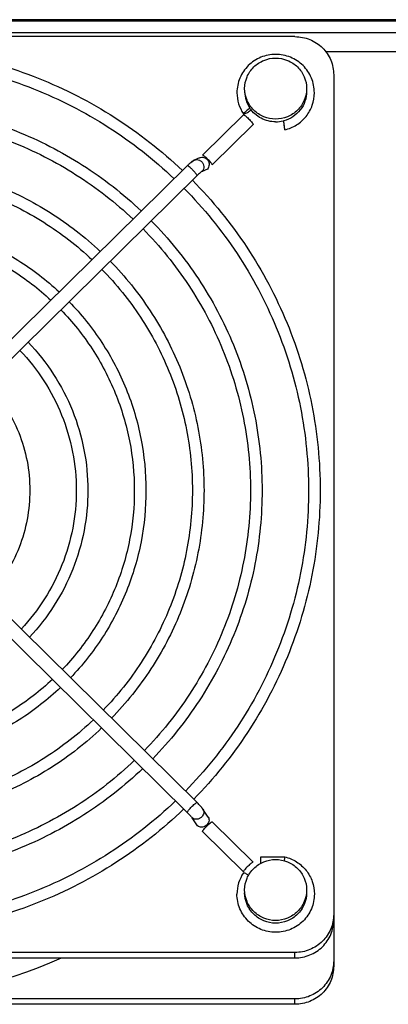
# Model space of a CAD drawing. Extents: x -1404 to 1181, y 8 to 1628.
# Tile 10 of 75: x -583 to -535, y 386 to 513. Entities that reach past the tile are written whole.
import ezdxf

# ---------------------------------------------------------------- set-up
doc = ezdxf.new("R2010")
doc.units = 0
doc.header["$LTSCALE"] = 65.395
doc.layers.add('SG48_1', color=7, linetype='CONTINUOUS')

msp = doc.modelspace()

# ---------------------------------------------------------------- linework, layer by layer
at = {"layer": 'SG48_1', "color": 6, "linetype": 'CONTINUOUS'}
for p, q in [((-429.41, 513.1), (-717.01, 513.1)), ((-726.41, 511.45), (-527.41, 511.45)), ((-547.41, 510.91), (-657.41, 510.91)), ((-542.41, 505.98), (-542.41, 390.97)), ((-554.07, 500.84), (-559.36, 495.63)), ((-554.07, 500.94), (-554.06, 500.93)), ((-554.07, 500.94), (-554.06, 500.93)), ((-561.32, 494.26), (-598.8, 457.34)), ((-559.74, 495.28), (-560.42, 494.97)), ((-560.06, 492.98), (-597.53, 456.07)), ((-560.06, 412.09), (-597.53, 448.99)), ((-561.32, 410.8), (-598.79, 447.71)), ((-560.05, 412.08), (-560.06, 412.09)), ((-558.62, 410.19), (-559.3, 411.21)), ((-552.81, 404.4), (-558.1, 409.6)), ((-551.84, 405.07), (-548.73, 405.07)), ((-554.07, 403.01), (-554.06, 403.02)), ((-554.07, 403.01), (-554.06, 403.02)), ((-547.41, 392.73), (-657.41, 392.73)), ((-657.41, 392.04), (-547.41, 392.04)), ((-547.41, 386.74), (-657.41, 386.74))]:
    msp.add_line(p, q, dxfattribs=at)
at = {"layer": 'SG48_1', "color": 9, "linetype": 'CONTINUOUS'}
for p, q in [((-429.41, 512.89), (-717.01, 512.89)), ((-527.41, 508.97), (-543.43, 508.97)), ((-547.41, 392.04), (-547.41, 392.73)), ((-547.41, 386.05), (-547.41, 386.74))]:
    msp.add_line(p, q, dxfattribs=at)
at = {"layer": 'SG48_1', "color": 2, "linetype": 'CONTINUOUS'}
for p, q in [((-559.36, 495.62), (-554.08, 500.82)), ((-552.81, 499.57), (-558.09, 494.36)), ((-548.9, 500.04), (-548.88, 499.86)), ((-548.88, 499.86), (-548.84, 499.62)), ((-558.73, 493.83), (-559.41, 493.52)), ((-560, 409.06), (-560.68, 410.09)), ((-558.09, 409.59), (-552.81, 404.38)), ((-554.08, 403.13), (-559.36, 408.33)), ((-551.84, 404.25), (-551.84, 405.07)), ((-551.84, 405.06), (-548.73, 405.06)), ((-547.41, 386.05), (-657.41, 386.05))]:
    msp.add_line(p, q, dxfattribs=at)
at = {"layer": 'SG48_1', "color": 6, "linetype": 'CONTINUOUS'}
for centre, radius, start, end in [((-550.01, 503.68), 4.89, 180.025, 213.9909), ((-555.35, 488.2), 8.5, 133.3133, 134.5712), ((-562.59, 408.94), 4.01, 37.1505, 38.549), ((-550.01, 400.27), 4.89, 146.0091, 179.975), ((-602.39, 447.52), 60.78, 269.9879, 294.0913)]:
    msp.add_arc(centre, radius, start, end, dxfattribs=at)
at = {"layer": 'SG48_1', "color": 2, "linetype": 'CONTINUOUS'}
for centre, radius, start, end in [((-550.01, 503.85), 3.9, 180.0335, 214.378), ((-549.91, 503.99), 4.07, 270.0208, 283.617), ((-549.9, 503.96), 4.05, 283.6444, 284.715), ((-549.9, 503.96), 4.05, 284.715, 284.9353), ((-565.48, 497.73), 16.78, 7.5535, 7.9571), ((-574.57, 496.5), 25.95, 6.5678, 7.6006), ((-552.93, 498.65), 4.2, 4.2068, 4.7027), ((-555.84, 488.68), 7.82, 133.978, 134.5631), ((-556.1, 488.94), 7.44, 133.3754, 133.9796), ((-560.26, 410.58), 0.644, 213.6068, 228.991), ((-559.15, 409.83), 0.644, 33.6068, 48.991)]:
    msp.add_arc(centre, radius, start, end, dxfattribs=at)
at = {"layer": 'SG48_1', "color": 9, "linetype": 'CONTINUOUS'}
msp.add_arc((-559.83, 410.86), 0.644, 33.6068, 48.991, dxfattribs=at)
at = {"layer": 'SG48_1', "color": 6, "linetype": 'CONTINUOUS'}
for points, knots in [([(-547.41, 510.91), (-546.76, 510.91), (-545.44, 510.65), (-543.78, 509.56), (-542.67, 507.92), (-542.41, 506.62), (-542.41, 505.98)], [0, 0, 0, 0, 0.251765, 0.5025, 0.75177, 1, 1, 1, 1]), ([(-602.41, 509.73), (-598.69, 509.73), (-591.23, 509.03), (-580.47, 505.89), (-570.51, 500.79), (-564.63, 496.19), (-561.95, 493.64)], [0, 0, 0, 0, 0.250603, 0.500943, 0.750794, 1, 1, 1, 1]), ([(-602.41, 508.23), (-598.78, 508.23), (-591.53, 507.55), (-581.05, 504.5), (-571.35, 499.54), (-565.63, 495.06), (-563.02, 492.58)], [0, 0, 0, 0, 0.250634, 0.500991, 0.750835, 1, 1, 1, 1]), ([(-544.91, 503.68), (-544.91, 504.32), (-545.17, 505.62), (-546.28, 507.27), (-547.95, 508.36), (-549.91, 508.74), (-551.86, 508.36), (-553.53, 507.27), (-554.64, 505.62), (-554.91, 504.32), (-554.91, 503.68)], [0, 0, 0, 0, 0.124405, 0.249158, 0.374404, 0.5, 0.625596, 0.750843, 0.875595, 1, 1, 1, 1]), ([(-553.91, 504.21), (-553.91, 504.72), (-553.7, 505.76), (-552.8, 507.07), (-551.47, 507.94), (-550.43, 508.15), (-549.91, 508.15)], [0, 0, 0, 0, 0.24823, 0.4975, 0.748235, 1, 1, 1, 1]), ([(-549.91, 508.15), (-549.39, 508.15), (-548.34, 507.94), (-547.01, 507.07), (-546.12, 505.76), (-545.91, 504.72), (-545.91, 504.21)], [0, 0, 0, 0, 0.251765, 0.5025, 0.75177, 1, 1, 1, 1]), ([(-549.91, 500.27), (-550.43, 500.27), (-551.47, 500.47), (-552.8, 501.35), (-553.7, 502.66), (-553.91, 503.7), (-553.91, 504.21)], [0, 0, 0, 0, 0.251765, 0.5025, 0.75177, 1, 1, 1, 1]), ([(-545.91, 504.21), (-545.91, 503.7), (-546.12, 502.66), (-547.01, 501.35), (-548.34, 500.47), (-549.39, 500.27), (-549.91, 500.27)], [0, 0, 0, 0, 0.24823, 0.4975, 0.748235, 1, 1, 1, 1]), ([(-548.73, 498.88), (-548.2, 499.01), (-547.16, 499.44), (-545.91, 500.56), (-545.09, 502.03), (-544.91, 503.13), (-544.91, 503.68)], [0, 0, 0, 0, 0.251115, 0.501463, 0.750991, 1, 1, 1, 1]), ([(-602.41, 502.35), (-599.18, 502.35), (-592.7, 501.74), (-583.35, 499.02), (-574.7, 494.61), (-569.59, 490.62), (-567.25, 488.41)], [0, 0, 0, 0, 0.250598, 0.500934, 0.750787, 1, 1, 1, 1]), ([(-602.41, 500.85), (-599.27, 500.85), (-593, 500.26), (-583.94, 497.63), (-575.54, 493.35), (-570.59, 489.5), (-568.32, 487.36)], [0, 0, 0, 0, 0.250632, 0.500989, 0.750833, 1, 1, 1, 1]), ([(-602.41, 494.96), (-599.67, 494.96), (-594.17, 494.45), (-586.24, 492.15), (-578.89, 488.42), (-574.54, 485.06), (-572.56, 483.19)], [0, 0, 0, 0, 0.25059, 0.500922, 0.750777, 1, 1, 1, 1]), ([(-560.79, 494.73), (-560.82, 494.71), (-560.96, 494.6), (-561.09, 494.48), (-561.18, 494.39)], [0, 0, 0, 0, 0.229628, 1, 1, 1, 1]), ([(-560.55, 494.9), (-560.61, 494.86), (-560.69, 494.81), (-560.77, 494.75), (-560.79, 494.73)], [0, 0, 0, 0, 0.742468, 1, 1, 1, 1]), ([(-560.42, 494.97), (-560.43, 494.96), (-560.48, 494.94), (-560.52, 494.92), (-560.55, 494.9)], [0, 0, 0, 0, 0.260178, 1, 1, 1, 1]), ([(-602.41, 493.46), (-599.76, 493.46), (-594.47, 492.97), (-586.82, 490.76), (-579.74, 487.17), (-575.54, 483.93), (-573.63, 482.14)], [0, 0, 0, 0, 0.25063, 0.500986, 0.750831, 1, 1, 1, 1]), ([(-560.66, 492.38), (-558.06, 489.74), (-553.35, 483.96), (-548.11, 474.1), (-544.88, 463.44), (-544.16, 456.04), (-544.16, 452.36)], [0, 0, 0, 0, 0.250815, 0.500969, 0.750621, 1, 1, 1, 1]), ([(-561.73, 491.32), (-559.19, 488.76), (-554.61, 483.12), (-549.51, 473.53), (-546.36, 463.15), (-545.66, 455.95), (-545.66, 452.36)], [0, 0, 0, 0, 0.25086, 0.501023, 0.750655, 1, 1, 1, 1]), ([(-602.41, 487.58), (-600.16, 487.58), (-595.65, 487.16), (-589.13, 485.28), (-583.08, 482.24), (-579.5, 479.49), (-577.86, 477.97)], [0, 0, 0, 0, 0.250579, 0.500905, 0.750763, 1, 1, 1, 1]), ([(-565.97, 487.15), (-563.71, 484.86), (-559.63, 479.82), (-555.08, 471.26), (-552.29, 461.99), (-551.66, 455.56), (-551.66, 452.36)], [0, 0, 0, 0, 0.250808, 0.500961, 0.750615, 1, 1, 1, 1]), ([(-602.41, 486.08), (-600.25, 486.08), (-595.94, 485.68), (-589.71, 483.89), (-583.93, 480.99), (-580.5, 478.37), (-578.93, 476.91)], [0, 0, 0, 0, 0.250627, 0.500981, 0.750827, 1, 1, 1, 1]), ([(-567.04, 486.1), (-564.84, 483.87), (-560.89, 478.99), (-556.48, 470.68), (-553.77, 461.69), (-553.16, 455.46), (-553.16, 452.36)], [0, 0, 0, 0, 0.250859, 0.501023, 0.750655, 1, 1, 1, 1]), ([(-571.27, 481.93), (-569.36, 479.98), (-565.9, 475.69), (-562.06, 468.41), (-559.69, 460.54), (-559.16, 455.08), (-559.16, 452.36)], [0, 0, 0, 0, 0.250799, 0.50095, 0.750608, 1, 1, 1, 1]), ([(-572.34, 480.88), (-570.49, 478.99), (-567.16, 474.86), (-563.45, 467.84), (-561.17, 460.24), (-560.66, 454.98), (-560.66, 452.36)], [0, 0, 0, 0, 0.250859, 0.501022, 0.750654, 1, 1, 1, 1]), ([(-576.58, 476.71), (-575.01, 475.09), (-572.18, 471.56), (-569.03, 465.56), (-567.09, 459.08), (-566.66, 454.6), (-566.66, 452.36)], [0, 0, 0, 0, 0.250787, 0.500935, 0.750598, 1, 1, 1, 1]), ([(-577.64, 475.65), (-576.14, 474.11), (-573.44, 470.73), (-570.43, 464.99), (-568.57, 458.79), (-568.16, 454.5), (-568.16, 452.36)], [0, 0, 0, 0, 0.250858, 0.501021, 0.750653, 1, 1, 1, 1]), ([(-581.88, 471.48), (-580.66, 470.21), (-578.45, 467.43), (-576, 462.72), (-574.5, 457.63), (-574.16, 454.11), (-574.16, 452.36)], [0, 0, 0, 0, 0.250768, 0.500912, 0.750583, 1, 1, 1, 1]), ([(-582.95, 470.43), (-581.8, 469.23), (-579.71, 466.6), (-577.4, 462.14), (-575.98, 457.34), (-575.66, 454.02), (-575.66, 452.36)], [0, 0, 0, 0, 0.250857, 0.501019, 0.750652, 1, 1, 1, 1]), ([(-587.19, 466.26), (-586.31, 465.32), (-584.73, 463.3), (-582.98, 459.87), (-581.9, 456.18), (-581.66, 453.63), (-581.66, 452.36)], [0, 0, 0, 0, 0.250736, 0.500873, 0.750558, 1, 1, 1, 1]), ([(-581.66, 452.36), (-581.66, 451.11), (-581.89, 448.6), (-582.93, 444.96), (-584.63, 441.58), (-586.17, 439.57), (-587.02, 438.64)], [0, 0, 0, 0, 0.249458, 0.499151, 0.749284, 1, 1, 1, 1]), ([(-575.66, 452.36), (-575.66, 450.72), (-575.97, 447.44), (-577.36, 442.69), (-579.62, 438.28), (-581.65, 435.67), (-582.78, 434.47)], [0, 0, 0, 0, 0.249362, 0.499002, 0.74916, 1, 1, 1, 1]), ([(-574.16, 452.36), (-574.16, 450.62), (-574.49, 447.14), (-575.96, 442.12), (-578.36, 437.45), (-580.51, 434.68), (-581.71, 433.41)], [0, 0, 0, 0, 0.249428, 0.499106, 0.749247, 1, 1, 1, 1]), ([(-568.16, 452.36), (-568.16, 450.24), (-568.56, 445.99), (-570.38, 439.84), (-573.34, 434.15), (-576, 430.78), (-577.47, 429.24)], [0, 0, 0, 0, 0.249358, 0.498996, 0.749155, 1, 1, 1, 1]), ([(-566.66, 452.36), (-566.66, 450.14), (-567.08, 445.69), (-568.99, 439.27), (-572.08, 433.31), (-574.86, 429.8), (-576.4, 428.19)], [0, 0, 0, 0, 0.249411, 0.499079, 0.749225, 1, 1, 1, 1]), ([(-560.66, 452.36), (-560.66, 449.76), (-561.16, 444.53), (-563.41, 437), (-567.06, 430.01), (-570.35, 425.9), (-572.17, 424.02)], [0, 0, 0, 0, 0.249355, 0.498992, 0.749152, 1, 1, 1, 1]), ([(-559.16, 452.36), (-559.16, 449.66), (-559.68, 444.24), (-562.01, 436.42), (-565.8, 429.18), (-569.21, 424.91), (-571.1, 422.96)], [0, 0, 0, 0, 0.2494, 0.499062, 0.749211, 1, 1, 1, 1]), ([(-553.16, 452.36), (-553.16, 449.27), (-553.76, 443.08), (-556.44, 434.15), (-560.79, 425.88), (-564.7, 421.01), (-566.86, 418.79)], [0, 0, 0, 0, 0.249353, 0.498989, 0.74915, 1, 1, 1, 1]), ([(-551.66, 452.36), (-551.66, 449.18), (-552.28, 442.79), (-555.04, 433.58), (-559.53, 425.05), (-563.56, 420.03), (-565.79, 417.74)], [0, 0, 0, 0, 0.249391, 0.499049, 0.7492, 1, 1, 1, 1]), ([(-545.66, 452.36), (-545.66, 448.79), (-546.35, 441.63), (-549.46, 431.3), (-554.51, 421.75), (-559.05, 416.13), (-561.56, 413.57)], [0, 0, 0, 0, 0.249351, 0.498987, 0.749148, 1, 1, 1, 1]), ([(-544.16, 452.36), (-544.16, 448.69), (-544.87, 441.34), (-548.07, 430.73), (-553.25, 420.92), (-557.91, 415.15), (-560.49, 412.52)], [0, 0, 0, 0, 0.249385, 0.49904, 0.749193, 1, 1, 1, 1]), ([(-578.75, 427.97), (-580.32, 426.49), (-583.77, 423.83), (-589.59, 420.87), (-595.88, 419.05), (-600.23, 418.64), (-602.41, 418.64)], [0, 0, 0, 0, 0.24916, 0.499002, 0.749362, 1, 1, 1, 1]), ([(-577.68, 426.92), (-579.33, 425.37), (-582.92, 422.57), (-589.01, 419.47), (-595.58, 417.57), (-600.13, 417.14), (-602.41, 417.14)], [0, 0, 0, 0, 0.249226, 0.49908, 0.749412, 1, 1, 1, 1]), ([(-573.45, 422.75), (-575.37, 420.93), (-579.58, 417.64), (-586.71, 414), (-594.41, 411.76), (-599.74, 411.25), (-602.41, 411.25)], [0, 0, 0, 0, 0.249159, 0.499001, 0.749361, 1, 1, 1, 1]), ([(-572.38, 421.7), (-574.37, 419.8), (-578.73, 416.39), (-586.12, 412.61), (-594.11, 410.28), (-599.64, 409.75), (-602.41, 409.75)], [0, 0, 0, 0, 0.249214, 0.499066, 0.749402, 1, 1, 1, 1]), ([(-568.14, 417.53), (-570.41, 415.36), (-575.38, 411.46), (-583.82, 407.13), (-592.94, 404.47), (-599.25, 403.87), (-602.41, 403.87)], [0, 0, 0, 0, 0.249158, 0.499, 0.74936, 1, 1, 1, 1]), ([(-567.07, 416.47), (-569.41, 414.24), (-574.54, 410.21), (-583.24, 405.74), (-592.64, 402.99), (-599.15, 402.37), (-602.41, 402.37)], [0, 0, 0, 0, 0.249205, 0.499055, 0.749396, 1, 1, 1, 1]), ([(-562.84, 412.3), (-565.45, 409.8), (-571.19, 405.28), (-580.93, 400.26), (-591.46, 397.18), (-598.76, 396.48), (-602.41, 396.48)], [0, 0, 0, 0, 0.249157, 0.498999, 0.749359, 1, 1, 1, 1]), ([(-559.46, 411.43), (-559.5, 411.49), (-559.69, 411.71), (-559.89, 411.92), (-560.05, 412.08)], [0, 0, 0, 0, 0.228725, 1, 1, 1, 1]), ([(-561.77, 411.25), (-564.45, 408.67), (-570.35, 404.03), (-580.35, 398.87), (-591.17, 395.7), (-598.66, 394.98), (-602.41, 394.98)], [0, 0, 0, 0, 0.249199, 0.499048, 0.749391, 1, 1, 1, 1]), ([(-560.8, 410.22), (-560.82, 410.25), (-560.88, 410.33), (-561.05, 410.53), (-561.2, 410.69), (-561.32, 410.8)], [0, 0, 0, 0, 0.143293, 0.389014, 1, 1, 1, 1]), ([(-559.3, 411.21), (-559.3, 411.22), (-559.34, 411.27), (-559.37, 411.32), (-559.4, 411.36)], [0, 0, 0, 0, 0.241667, 1, 1, 1, 1]), ([(-553.91, 400.8), (-553.91, 401.32), (-553.7, 402.35), (-552.8, 403.66), (-551.47, 404.54), (-550.43, 404.74), (-549.91, 404.74)], [0, 0, 0, 0, 0.24823, 0.4975, 0.748235, 1, 1, 1, 1]), ([(-549.91, 404.74), (-549.39, 404.74), (-548.34, 404.54), (-547.01, 403.66), (-546.12, 402.35), (-545.91, 401.32), (-545.91, 400.8)], [0, 0, 0, 0, 0.251765, 0.5025, 0.75177, 1, 1, 1, 1]), ([(-548.73, 405.07), (-548.73, 405.07), (-548.74, 405.07), (-548.74, 405.06), (-548.74, 405.03), (-548.75, 404.99), (-548.76, 404.94), (-548.77, 404.87), (-548.79, 404.75), (-548.8, 404.66), (-548.81, 404.59)], [0, 0, 0, 0, 0.005292, 0.018766, 0.070973, 0.156137, 0.272657, 0.418302, 0.590301, 1, 1, 1, 1]), ([(-548.73, 405.07), (-548.2, 404.95), (-547.16, 404.51), (-545.91, 403.39), (-545.09, 401.92), (-544.91, 400.82), (-544.91, 400.27)], [0, 0, 0, 0, 0.251115, 0.501463, 0.750991, 1, 1, 1, 1]), ([(-548.73, 405.06), (-548.73, 405.06), (-548.73, 405.07), (-548.73, 405.07), (-548.73, 405.07)], [0, 0, 0, 0, 0.726218, 1, 1, 1, 1]), ([(-544.91, 400.27), (-544.91, 399.63), (-545.17, 398.33), (-546.28, 396.69), (-547.95, 395.59), (-549.91, 395.21), (-551.86, 395.59), (-553.53, 396.69), (-554.64, 398.33), (-554.91, 399.63), (-554.91, 400.27)], [0, 0, 0, 0, 0.124405, 0.249158, 0.374404, 0.5, 0.625596, 0.750843, 0.875595, 1, 1, 1, 1]), ([(-549.91, 396.86), (-550.43, 396.86), (-551.47, 397.07), (-552.8, 397.94), (-553.7, 399.25), (-553.91, 400.29), (-553.91, 400.8)], [0, 0, 0, 0, 0.251765, 0.5025, 0.75177, 1, 1, 1, 1]), ([(-545.91, 400.8), (-545.91, 400.29), (-546.12, 399.25), (-547.01, 397.94), (-548.34, 397.07), (-549.39, 396.86), (-549.91, 396.86)], [0, 0, 0, 0, 0.24823, 0.4975, 0.748235, 1, 1, 1, 1]), ([(-542.41, 397.66), (-542.41, 397.01), (-542.67, 395.72), (-543.78, 394.08), (-545.44, 392.99), (-546.76, 392.73), (-547.41, 392.73)], [0, 0, 0, 0, 0.24823, 0.4975, 0.748235, 1, 1, 1, 1]), ([(-547.41, 392.04), (-546.76, 392.04), (-545.44, 392.29), (-543.78, 393.38), (-542.67, 395.02), (-542.41, 396.32), (-542.41, 396.96)], [0, 0, 0, 0, 0.251765, 0.5025, 0.75177, 1, 1, 1, 1]), ([(-542.41, 391.66), (-542.41, 391.02), (-542.67, 389.72), (-543.78, 388.09), (-545.44, 387), (-546.76, 386.74), (-547.41, 386.74)], [0, 0, 0, 0, 0.24823, 0.4975, 0.748235, 1, 1, 1, 1])]:
    msp.add_open_spline(points, degree=3, knots=knots, dxfattribs=at)
at = {"layer": 'SG48_1', "color": 2, "linetype": 'CONTINUOUS'}
for points, knots in [([(-545.91, 503.85), (-545.91, 503.42), (-546.05, 502.56), (-546.67, 501.41), (-547.64, 500.52), (-548.44, 500.16), (-548.86, 500.05)], [0, 0, 0, 0, 0.248558, 0.497868, 0.748366, 1, 1, 1, 1]), ([(-554, 501.06), (-554.01, 501.04), (-554.04, 501), (-554.07, 500.96), (-554.07, 500.95)], [0, 0, 0, 0, 0.634547, 1, 1, 1, 1]), ([(-554.07, 500.84), (-554.07, 500.84), (-554.05, 500.84), (-554.03, 500.83), (-554.02, 500.83)], [0, 0, 0, 0, 0.357386, 1, 1, 1, 1]), ([(-554.06, 500.93), (-554.05, 500.92), (-554, 500.92), (-553.96, 500.94), (-553.93, 500.95)], [0, 0, 0, 0, 0.325176, 1, 1, 1, 1]), ([(-554.02, 500.83), (-553.98, 500.81), (-553.87, 500.74), (-553.63, 500.54), (-553.37, 500.28), (-553.11, 500.01), (-552.98, 499.85), (-552.89, 499.73), (-552.84, 499.66), (-552.82, 499.61), (-552.81, 499.58), (-552.81, 499.57)], [0, 0, 0, 0, 0.081562, 0.207712, 0.535934, 0.701608, 0.843513, 0.900543, 0.946183, 0.9794, 1, 1, 1, 1]), ([(-553.22, 501.65), (-553.38, 501.56), (-553.6, 501.41), (-553.85, 501.2), (-553.96, 501.1), (-554, 501.06)], [0, 0, 0, 0, 0.56811, 0.813096, 1, 1, 1, 1]), ([(-553.93, 500.95), (-553.87, 500.97), (-553.74, 501.03), (-553.45, 501.19), (-553.23, 501.34), (-553.07, 501.45)], [0, 0, 0, 0, 0.184262, 0.42915, 1, 1, 1, 1]), ([(-549.91, 499.91), (-550.23, 499.91), (-550.88, 499.99), (-551.8, 500.34), (-552.61, 500.9), (-553.04, 501.39), (-553.23, 501.65)], [0, 0, 0, 0, 0.250935, 0.501438, 0.751178, 1, 1, 1, 1]), ([(-548.84, 499.62), (-548.84, 499.57), (-548.81, 499.37), (-548.78, 499.18), (-548.76, 499.04)], [0, 0, 0, 0, 0.291979, 1, 1, 1, 1]), ([(-548.74, 499), (-548.74, 499.03), (-548.76, 499.19), (-548.77, 499.34), (-548.79, 499.47)], [0, 0, 0, 0, 0.190938, 1, 1, 1, 1]), ([(-548.76, 499.04), (-548.76, 499.01), (-548.75, 498.96), (-548.74, 498.9), (-548.73, 498.88)], [0, 0, 0, 0, 0.500308, 1, 1, 1, 1]), ([(-548.73, 498.89), (-548.73, 498.9), (-548.73, 498.92), (-548.73, 498.94), (-548.74, 498.96)], [0, 0, 0, 0, 0.171303, 1, 1, 1, 1]), ([(-548.73, 498.88), (-548.73, 498.88), (-548.73, 498.88), (-548.73, 498.89), (-548.73, 498.89)], [0, 0, 0, 0, 0.273782, 1, 1, 1, 1]), ([(-559.21, 495.57), (-559.24, 495.59), (-559.28, 495.61), (-559.33, 495.64), (-559.35, 495.64)], [0, 0, 0, 0, 0.638033, 1, 1, 1, 1]), ([(-558.09, 494.36), (-558.09, 494.37), (-558.1, 494.4), (-558.14, 494.47), (-558.22, 494.58), (-558.35, 494.74), (-558.51, 494.93), (-558.7, 495.12), (-558.93, 495.34), (-559.1, 495.49), (-559.21, 495.57)], [0, 0, 0, 0, 0.019214, 0.049327, 0.14147, 0.269869, 0.423171, 0.587482, 0.747828, 1, 1, 1, 1]), ([(-561.21, 494.35), (-561.11, 494.45), (-560.97, 494.58), (-560.79, 494.71), (-560.71, 494.76), (-560.68, 494.77)], [0, 0, 0, 0, 0.616139, 0.843618, 1, 1, 1, 1]), ([(-559.74, 495.28), (-559.66, 495.32), (-559.46, 495.37), (-559.06, 495.32), (-558.62, 495), (-558.47, 494.48), (-558.56, 494.08), (-558.66, 493.91), (-558.73, 493.83)], [0, 0, 0, 0, 0.121985, 0.245562, 0.496101, 0.749947, 0.876192, 1, 1, 1, 1]), ([(-559.41, 493.52), (-559.45, 493.5), (-559.54, 493.44), (-559.68, 493.33), (-559.86, 493.17), (-559.99, 493.05), (-560.05, 492.99)], [0, 0, 0, 0, 0.15356, 0.383573, 0.673178, 1, 1, 1, 1]), ([(-558.62, 410.19), (-558.57, 410.11), (-558.5, 409.93), (-558.51, 409.63), (-558.64, 409.35), (-558.86, 409.11), (-559.14, 408.94), (-559.45, 408.87), (-559.76, 408.91), (-559.93, 409), (-560, 409.06)], [0, 0, 0, 0, 0.113888, 0.233219, 0.360235, 0.493242, 0.627858, 0.759036, 0.883182, 1, 1, 1, 1]), ([(-559.36, 408.33), (-559.36, 408.35), (-559.35, 408.38), (-559.32, 408.44), (-559.26, 408.52), (-559.16, 408.66), (-558.99, 408.85), (-558.77, 409.08), (-558.55, 409.29), (-558.37, 409.45), (-558.24, 409.54), (-558.18, 409.58), (-558.13, 409.61), (-558.1, 409.61), (-558.1, 409.6)], [0, 0, 0, 0, 0.023015, 0.061273, 0.11427, 0.180416, 0.342891, 0.526531, 0.705937, 0.856336, 0.91405, 0.957484, 0.985654, 1, 1, 1, 1]), ([(-552.95, 404.34), (-553.07, 404.26), (-553.24, 404.11), (-553.47, 403.88), (-553.66, 403.69), (-553.82, 403.51), (-553.95, 403.35), (-554.03, 403.24), (-554.07, 403.17), (-554.08, 403.14), (-554.08, 403.13)], [0, 0, 0, 0, 0.252172, 0.412518, 0.576829, 0.730131, 0.85853, 0.950673, 0.980786, 1, 1, 1, 1]), ([(-552.82, 404.4), (-552.84, 404.4), (-552.89, 404.38), (-552.93, 404.35), (-552.95, 404.34)], [0, 0, 0, 0, 0.361967, 1, 1, 1, 1]), ([(-554.06, 403.02), (-554.05, 403.03), (-554, 403.03), (-553.96, 403.02), (-553.93, 403.01)], [0, 0, 0, 0, 0.325176, 1, 1, 1, 1]), ([(-553.93, 403.01), (-553.85, 402.98), (-553.67, 402.89), (-553.5, 402.78), (-553.4, 402.72)], [0, 0, 0, 0, 0.42359, 1, 1, 1, 1]), ([(-549.91, 396.51), (-550.43, 396.51), (-551.47, 396.71), (-552.8, 397.59), (-553.7, 398.9), (-553.91, 399.93), (-553.91, 400.45)], [0, 0, 0, 0, 0.251765, 0.5025, 0.75177, 1, 1, 1, 1]), ([(-545.91, 400.45), (-545.91, 399.93), (-546.12, 398.9), (-547.01, 397.59), (-548.34, 396.71), (-549.39, 396.51), (-549.91, 396.51)], [0, 0, 0, 0, 0.24823, 0.4975, 0.748235, 1, 1, 1, 1]), ([(-542.41, 390.97), (-542.41, 390.33), (-542.67, 389.03), (-543.78, 387.39), (-545.44, 386.3), (-546.76, 386.05), (-547.41, 386.05)], [0, 0, 0, 0, 0.24823, 0.4975, 0.748235, 1, 1, 1, 1])]:
    msp.add_open_spline(points, degree=3, knots=knots, dxfattribs=at)
for points in [[(-554.08, 500.82), (-554.08, 500.83), (-554.08, 500.83), (-554.07, 500.84)], [(-554.07, 500.95), (-554.07, 500.94), (-554.06, 500.94), (-554.06, 500.93)], [(-559.35, 495.64), (-559.35, 495.64), (-559.36, 495.64), (-559.36, 495.63)], [(-559.36, 495.63), (-559.36, 495.63), (-559.36, 495.62), (-559.36, 495.62)], [(-560.05, 492.99), (-560.05, 492.99), (-560.05, 492.98), (-560.06, 492.98)], [(-558.1, 409.6), (-558.09, 409.6), (-558.09, 409.59), (-558.09, 409.59)], [(-552.81, 404.4), (-552.81, 404.4), (-552.82, 404.4), (-552.82, 404.4)], [(-552.81, 404.38), (-552.81, 404.39), (-552.81, 404.39), (-552.81, 404.4)], [(-554.07, 403.01), (-554.07, 403.01), (-554.06, 403.01), (-554.06, 403.02)]]:
    msp.add_open_spline(points, degree=3, dxfattribs=at)
at = {"layer": 'SG48_1', "color": 9, "linetype": 'CONTINUOUS'}
for points in [[(-561.32, 494.26), (-561.32, 494.25), (-561.32, 494.25), (-561.32, 494.24)], [(-561.3, 494.26), (-561.31, 494.26), (-561.31, 494.26), (-561.32, 494.26)], [(-560.68, 494.77), (-560.61, 494.85), (-560.52, 494.92), (-560.42, 494.97)], [(-560.42, 494.97), (-560.32, 495.01), (-560.2, 495.04), (-560.09, 495.04)], [(-560.06, 412.09), (-560.05, 412.08), (-560.05, 412.08), (-560.05, 412.07)], [(-561.32, 410.8), (-561.32, 410.81), (-561.32, 410.81), (-561.32, 410.82)]]:
    msp.add_open_spline(points, degree=3, dxfattribs=at)
for points, knots in [([(-561.17, 494.2), (-561.2, 494.22), (-561.24, 494.24), (-561.29, 494.26), (-561.3, 494.26)], [0, 0, 0, 0, 0.637292, 1, 1, 1, 1]), ([(-560.09, 495.04), (-559.98, 495.04), (-559.75, 494.99), (-559.55, 494.86), (-559.47, 494.78)], [0, 0, 0, 0, 0.494493, 1, 1, 1, 1]), ([(-559.47, 494.78), (-559.39, 494.7), (-559.25, 494.5), (-559.17, 494.16), (-559.22, 493.81), (-559.33, 493.6), (-559.41, 493.52)], [0, 0, 0, 0, 0.25339, 0.506659, 0.756056, 1, 1, 1, 1]), ([(-560.69, 493.77), (-560.77, 493.86), (-560.93, 494.01), (-561.1, 494.14), (-561.17, 494.2)], [0, 0, 0, 0, 0.567997, 1, 1, 1, 1]), ([(-560.11, 493.12), (-560.18, 493.22), (-560.37, 493.44), (-560.57, 493.66), (-560.69, 493.77)], [0, 0, 0, 0, 0.432226, 1, 1, 1, 1]), ([(-560.07, 493.05), (-560.07, 493.06), (-560.09, 493.08), (-560.1, 493.1), (-560.11, 493.12)], [0, 0, 0, 0, 0.220098, 1, 1, 1, 1]), ([(-560.05, 492.99), (-560.05, 492.99), (-560.05, 493.02), (-560.06, 493.04), (-560.07, 493.05)], [0, 0, 0, 0, 0.176774, 1, 1, 1, 1]), ([(-560.69, 411.6), (-560.61, 411.67), (-560.48, 411.8), (-560.31, 411.95), (-560.19, 412.03), (-560.13, 412.07), (-560.09, 412.09), (-560.06, 412.09), (-560.06, 412.09)], [0, 0, 0, 0, 0.382612, 0.699097, 0.819786, 0.910464, 0.969408, 1, 1, 1, 1]), ([(-561.32, 410.82), (-561.32, 410.82), (-561.32, 410.85), (-561.31, 410.87), (-561.3, 410.88)], [0, 0, 0, 0, 0.176774, 1, 1, 1, 1]), ([(-561.3, 410.88), (-561.3, 410.89), (-561.29, 410.91), (-561.27, 410.93), (-561.26, 410.94)], [0, 0, 0, 0, 0.220098, 1, 1, 1, 1]), ([(-561.26, 410.94), (-561.19, 411.05), (-561.01, 411.27), (-560.8, 411.49), (-560.69, 411.6)], [0, 0, 0, 0, 0.432226, 1, 1, 1, 1]), ([(-559.3, 411.21), (-559.25, 411.14), (-559.18, 410.98), (-559.18, 410.61), (-559.34, 410.35), (-559.47, 410.21)], [0, 0, 0, 0, 0.233874, 0.477457, 1, 1, 1, 1]), ([(-559.47, 410.21), (-559.55, 410.13), (-559.75, 410), (-560.08, 409.9), (-560.41, 409.92), (-560.61, 410.02), (-560.68, 410.09)], [0, 0, 0, 0, 0.264602, 0.524334, 0.770029, 1, 1, 1, 1])]:
    msp.add_open_spline(points, degree=3, knots=knots, dxfattribs=at)

doc.saveas('drawing.dxf')
